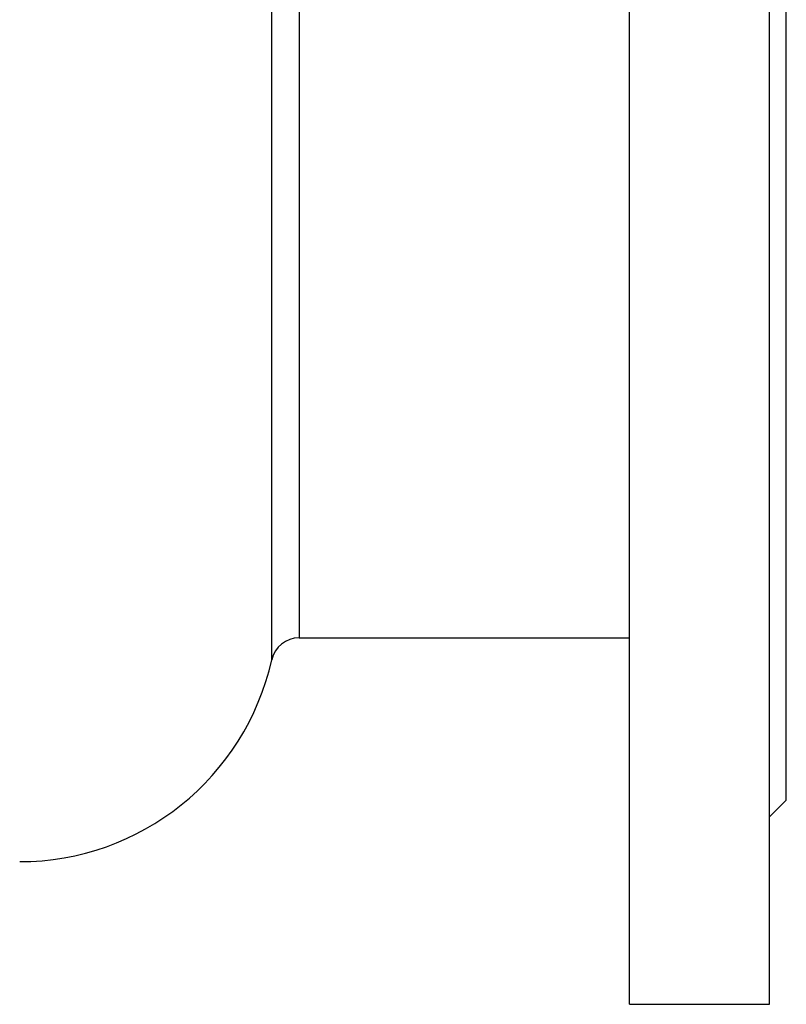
# Model space of a CAD drawing. Header units: millimetres. Extents: x -182 to 480, y -142 to 210.
# Tile 13 of 15: x 46 to 182, y -142 to 34. Entities that reach past the tile are written whole.
import ezdxf

# ---------------------------------------------------------------- set-up
doc = ezdxf.new("R2010")
doc.units = ezdxf.units.MM

msp = doc.modelspace()

# ---------------------------------------------------------------- linework, layer by layer
at = {"color": 7, "linetype": 'Continuous', "lineweight": 25}
for p, q in [((154.5, -142.5), (154.5, 142.5)), ((179.5, -142.5), (179.5, 142.5)), ((182.5, -106), (182.5, 106)), ((95.43, -77), (154.5, -77)), ((179.5, -109), (182.5, -106)), ((154.5, -142.5), (179.5, -142.5))]:
    msp.add_line(p, q, dxfattribs=at)
at = {"color": 1, "linetype": 'Continuous', "lineweight": 25}
for p, q in [((90.55, -80.91), (90.55, 80.91)), ((95.43, 77), (95.43, -77))]:
    msp.add_line(p, q, dxfattribs=at)
at = {"color": 7, "linetype": 'Continuous', "lineweight": 25}
for centre, radius, start, end in [((95.43, -82), 5, 90, 167.3973), ((45.5, -70.84), 46.16, 270, 347.3973)]:
    msp.add_arc(centre, radius, start, end, dxfattribs=at)

doc.saveas('drawing.dxf')
